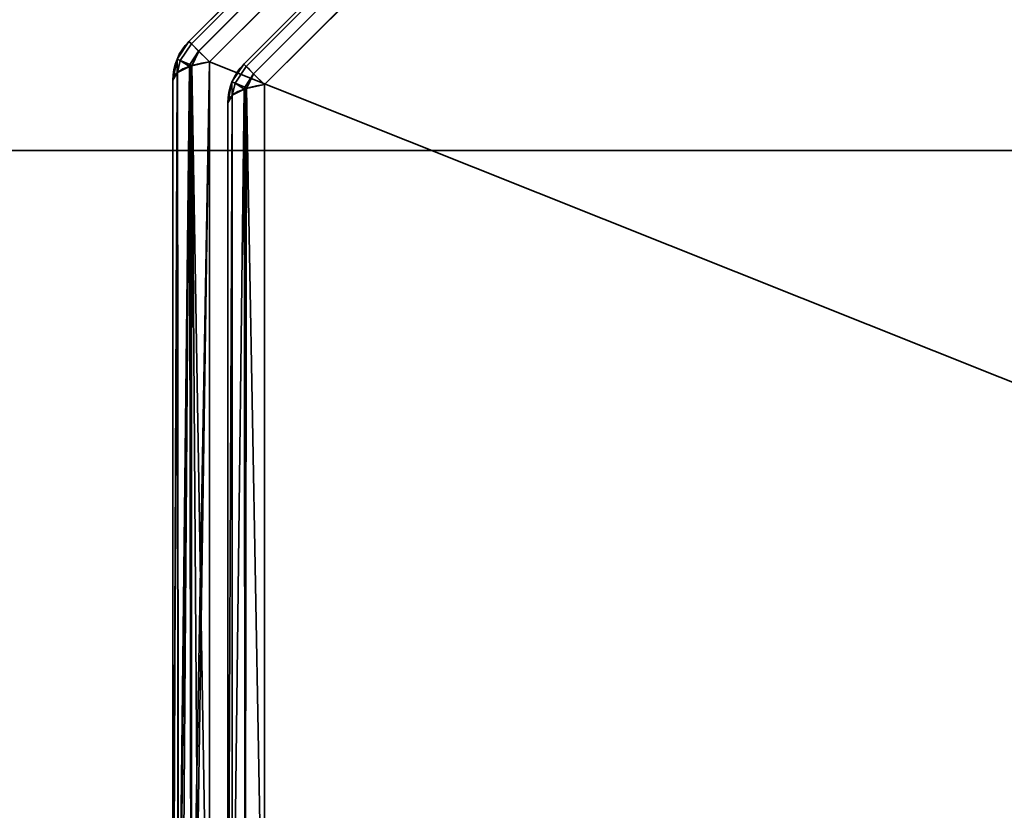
# Model space of a CAD drawing. Header units: millimetres. Extents: x -508 to 6708, y -115 to 193.
# Tile 12 of 256: x -342 to -329, y -18 to -8. Entities that reach past the tile are written whole.
import ezdxf

# ---------------------------------------------------------------- set-up
doc = ezdxf.new("R2010")
doc.units = ezdxf.units.MM
doc.layers.add('151', color=7, linetype='Continuous', true_color=0xffffff)

# ---------------------------------------------------------------- blocks, each defined once
blk = doc.blocks.new('UG_SURFACE_001')
at = {"layer": '151', "color": 252, "linetype": 'Continuous', "lineweight": 35}
for points in [[(507.5, -10, 2215.25), (507.5, 174.4, 2215.25), (-507.5, 174.4, 2215.25), (-507.5, -10, 2215.25)], [(-357.5, -10, 2065.25), (-357.5, 174.4, 2065.25), (357.5, 174.4, 2065.25), (357.5, -10, 2065.25)], [(507.5, -10, 2215.25), (-507.5, -10, 2215.25), (-357.5, -10, 2065.25), (357.5, -10, 2065.25)]]:
    blk.add_3dface(points, dxfattribs=at)
blk = doc.blocks.new('UG_SURFACE_082')
at = {"layer": '151', "color": 252, "linetype": 'Continuous', "lineweight": 35}
for points in [[(-339.404, -8.637, 1157.986), (-329.363, 1.404, 1157.986), (-329.395, 1.436, 1157.739), (-339.436, -8.605, 1157.739)], [(-329.363, 1.404, 1010.514), (-339.404, -8.637, 1010.514), (-339.436, -8.605, 1010.761), (-329.395, 1.436, 1010.761)], [(-329.395, 1.436, 1157.739), (-329.395, 1.436, 1010.761), (-339.436, -8.605, 1010.761), (-339.436, -8.605, 1157.739)], [(-329.363, 1.404, 1157.987), (-329.363, 1.404, 1157.986), (-339.404, -8.637, 1157.986), (-339.404, -8.637, 1157.987)], [(-339.404, -8.637, 1157.987), (-339.312, -8.729, 1158.201), (-329.271, 1.312, 1158.201), (-329.363, 1.404, 1157.987)], [(-329.363, 1.404, 1010.513), (-329.271, 1.312, 1010.299), (-339.312, -8.729, 1010.299), (-339.404, -8.637, 1010.513)], [(-339.404, -8.637, 1010.513), (-339.404, -8.637, 1010.514), (-329.363, 1.404, 1010.514), (-329.363, 1.404, 1010.513)], [(-329.27, 1.311, 1158.204), (-329.271, 1.312, 1158.201), (-339.312, -8.729, 1158.201), (-339.311, -8.73, 1158.204)], [(-339.311, -8.73, 1010.296), (-339.312, -8.729, 1010.299), (-329.271, 1.312, 1010.299), (-329.27, 1.311, 1010.296)], [(-339.311, -8.73, 1158.204), (-339.173, -8.868, 1158.357), (-329.132, 1.173, 1158.357), (-329.27, 1.311, 1158.204)], [(-329.27, 1.311, 1010.296), (-329.132, 1.173, 1010.143), (-339.173, -8.868, 1010.143), (-339.311, -8.73, 1010.296)], [(-329.132, 1.173, 1158.357), (-339.173, -8.868, 1158.357), (-339.173, -22.332, 1163.419), (-319.748, -22.332, 1170.723)], [(-339.173, -8.868, 1010.143), (-329.132, 1.173, 1010.143), (-315.668, 1.173, 1005.08), (-315.668, -18.252, 997.777)], [(-319.748, -22.332, 1170.723), (-315.668, -18.252, 1170.723), (-315.668, 1.173, 1163.419), (-329.132, 1.173, 1158.357)], [(-338.704, -8.927, 1010.935), (-329.073, 0.704, 1010.935), (-329.105, 0.736, 1011.182), (-338.736, -8.895, 1011.182)], [(-329.105, 0.736, 1157.318), (-338.736, -8.895, 1157.318), (-338.736, -8.895, 1011.182), (-329.105, 0.736, 1011.182)], [(-329.073, 0.704, 1157.565), (-338.704, -8.927, 1157.565), (-338.736, -8.895, 1157.318), (-329.105, 0.736, 1157.318)], [(-329.073, 0.704, 1010.933), (-329.073, 0.704, 1010.935), (-338.704, -8.927, 1010.935), (-338.704, -8.927, 1010.933)], [(-338.704, -8.927, 1010.933), (-338.612, -9.019, 1010.72), (-328.981, 0.612, 1010.72), (-329.073, 0.704, 1010.933)], [(-329.073, 0.704, 1157.567), (-328.981, 0.612, 1157.78), (-338.612, -9.019, 1157.78), (-338.704, -8.927, 1157.567)], [(-338.704, -8.927, 1157.567), (-338.704, -8.927, 1157.565), (-329.073, 0.704, 1157.565), (-329.073, 0.704, 1157.567)], [(-328.98, 0.611, 1010.717), (-328.981, 0.612, 1010.72), (-338.612, -9.019, 1010.72), (-338.611, -9.02, 1010.717)], [(-338.611, -9.02, 1157.783), (-338.612, -9.019, 1157.78), (-328.981, 0.612, 1157.78), (-328.98, 0.611, 1157.783)], [(-338.611, -9.02, 1010.717), (-338.473, -9.157, 1010.564), (-328.843, 0.473, 1010.564), (-328.98, 0.611, 1010.717)], [(-328.98, 0.611, 1157.783), (-328.843, 0.473, 1157.936), (-338.473, -9.157, 1157.936), (-338.611, -9.02, 1157.783)], [(-319.515, -22.565, 1170.105), (-338.473, -21.868, 1162.715), (-338.473, -9.157, 1157.936), (-328.843, 0.473, 1157.936)], [(-328.843, 0.473, 1010.564), (-338.473, -9.157, 1010.564), (-338.473, -21.868, 1005.785), (-319.515, -22.565, 998.395)], [(-339.587, -8.832, 1010.761), (-339.587, -8.832, 1157.739), (-339.436, -8.605, 1157.739), (-339.436, -8.605, 1010.761)], [(-339.546, -8.851, 1157.987), (-339.404, -8.637, 1157.986), (-339.436, -8.605, 1157.739), (-339.587, -8.832, 1157.739)], [(-339.587, -8.832, 1010.761), (-339.436, -8.605, 1010.761), (-339.404, -8.637, 1010.514), (-339.546, -8.851, 1010.513)], [(-339.546, -8.851, 1157.987), (-339.404, -8.637, 1157.987), (-339.404, -8.637, 1157.986)], [(-339.312, -8.729, 1158.201), (-339.404, -8.637, 1157.987), (-339.546, -8.851, 1157.987), (-339.425, -8.901, 1158.204)], [(-339.425, -8.901, 1010.296), (-339.546, -8.851, 1010.513), (-339.404, -8.637, 1010.513), (-339.312, -8.729, 1010.299)], [(-339.404, -8.637, 1010.514), (-339.404, -8.637, 1010.513), (-339.546, -8.851, 1010.513)], [(-339.425, -8.901, 1158.204), (-339.311, -8.73, 1158.204), (-339.312, -8.729, 1158.201)], [(-339.312, -8.729, 1010.299), (-339.311, -8.73, 1010.296), (-339.425, -8.901, 1010.296)], [(-339.311, -8.73, 1158.204), (-339.425, -8.901, 1158.204), (-339.4, -8.916, 1158.229)], [(-339.4, -8.916, 1010.271), (-339.425, -8.901, 1010.296), (-339.311, -8.73, 1010.296)], [(-339.4, -8.916, 1158.229), (-339.173, -8.868, 1158.357), (-339.311, -8.73, 1158.204)], [(-339.311, -8.73, 1010.296), (-339.173, -8.868, 1010.143), (-339.4, -8.916, 1010.271)], [(-339.588, -8.834, 1010.761), (-339.641, -9.1, 1010.761), (-339.641, -9.1, 1157.739), (-339.588, -8.834, 1157.739)], [(-339.588, -8.834, 1157.739), (-339.641, -9.1, 1157.739), (-339.586, -9.007, 1157.987)], [(-339.586, -9.007, 1010.513), (-339.641, -9.1, 1010.761), (-339.588, -8.834, 1010.761)], [(-339.588, -8.834, 1157.739), (-339.587, -8.832, 1157.739), (-339.587, -8.832, 1010.761), (-339.588, -8.834, 1010.761)], [(-339.587, -8.832, 1157.739), (-339.588, -8.834, 1157.739), (-339.546, -8.851, 1157.987)], [(-339.546, -8.851, 1010.513), (-339.588, -8.834, 1010.761), (-339.587, -8.832, 1010.761)], [(-339.586, -9.007, 1157.987), (-339.546, -8.851, 1157.987), (-339.588, -8.834, 1157.739)], [(-339.588, -8.834, 1010.761), (-339.546, -8.851, 1010.513), (-339.586, -9.007, 1010.513)], [(-339.546, -8.851, 1157.987), (-339.586, -9.007, 1157.987), (-339.583, -9.002, 1158.001)], [(-339.583, -9.002, 1010.499), (-339.586, -9.007, 1010.513), (-339.546, -8.851, 1010.513)], [(-339.546, -8.851, 1157.987), (-339.583, -9.002, 1158.001), (-339.43, -8.926, 1158.202)], [(-339.43, -8.926, 1010.298), (-339.583, -9.002, 1010.499), (-339.546, -8.851, 1010.513)], [(-339.43, -8.926, 1158.202), (-339.425, -8.901, 1158.204), (-339.546, -8.851, 1157.987)], [(-339.546, -8.851, 1010.513), (-339.425, -8.901, 1010.296), (-339.43, -8.926, 1010.298)], [(-339.425, -8.901, 1158.204), (-339.43, -8.926, 1158.202), (-339.418, -8.92, 1158.219)], [(-339.418, -8.92, 1010.281), (-339.43, -8.926, 1010.298), (-339.425, -8.901, 1010.296)], [(-339.418, -8.92, 1158.219), (-339.4, -8.916, 1158.229), (-339.425, -8.901, 1158.204)], [(-339.425, -8.901, 1010.296), (-339.4, -8.916, 1010.271), (-339.418, -8.92, 1010.281)], [(-339.4, -8.916, 1158.229), (-339.418, -8.92, 1158.219), (-339.41, -22.278, 1163.234)], [(-339.406, -22.276, 1005.272), (-339.418, -8.92, 1010.281), (-339.4, -8.916, 1010.271)], [(-339.173, -8.868, 1158.357), (-339.4, -8.916, 1158.229), (-339.41, -22.278, 1163.234)], [(-339.41, -22.278, 1163.234), (-339.373, -22.294, 1163.288), (-339.173, -8.868, 1158.357)], [(-339.4, -8.916, 1010.271), (-339.307, -22.31, 1005.157), (-339.406, -22.276, 1005.272)], [(-339.4, -8.916, 1010.271), (-339.173, -8.868, 1010.143), (-339.173, -22.332, 1005.08)], [(-339.4, -8.916, 1010.271), (-339.173, -22.332, 1005.08), (-339.307, -22.31, 1005.157)], [(-339.373, -22.294, 1163.288), (-339.173, -22.332, 1163.419), (-339.173, -8.868, 1158.357)], [(-315.668, -18.252, 997.777), (-319.748, -22.332, 997.777), (-339.173, -22.332, 1005.08), (-339.173, -8.868, 1010.143)], [(-338.887, -9.122, 1157.318), (-338.887, -9.122, 1011.182), (-338.736, -8.895, 1011.182), (-338.736, -8.895, 1157.318)], [(-338.846, -9.141, 1010.933), (-338.704, -8.927, 1010.935), (-338.736, -8.895, 1011.182), (-338.887, -9.122, 1011.182)], [(-338.887, -9.122, 1157.318), (-338.736, -8.895, 1157.318), (-338.704, -8.927, 1157.565), (-338.846, -9.141, 1157.567)], [(-339.583, -9.002, 1158.001), (-339.586, -9.007, 1157.987), (-339.641, -22.1, 1162.627)], [(-339.641, -22.1, 1162.627), (-339.576, -22.198, 1162.96), (-339.583, -9.002, 1158.001)], [(-339.586, -9.007, 1157.987), (-339.641, -9.1, 1157.739), (-339.641, -22.1, 1162.627)], [(-339.586, -9.007, 1010.513), (-339.636, -22.131, 1005.768), (-339.641, -22.1, 1005.873)], [(-339.641, -22.1, 1005.873), (-339.641, -9.1, 1010.761), (-339.586, -9.007, 1010.513)], [(-339.586, -9.007, 1010.513), (-339.567, -22.196, 1005.545), (-339.636, -22.131, 1005.768)], [(-339.586, -9.007, 1010.513), (-339.583, -9.002, 1010.499), (-339.567, -22.196, 1005.545)], [(-339.43, -8.926, 1158.202), (-339.583, -9.002, 1158.001), (-339.576, -22.198, 1162.96)], [(-339.567, -22.196, 1005.545), (-339.583, -9.002, 1010.499), (-339.43, -8.926, 1010.298)], [(-339.418, -8.92, 1158.219), (-339.43, -8.926, 1158.202), (-339.576, -22.198, 1162.96)], [(-339.576, -22.198, 1162.96), (-339.568, -22.21, 1163.001), (-339.418, -8.92, 1158.219)], [(-339.568, -22.21, 1163.001), (-339.41, -22.278, 1163.234), (-339.418, -8.92, 1158.219)], [(-339.43, -8.926, 1010.298), (-339.525, -22.236, 1005.41), (-339.567, -22.196, 1005.545)], [(-339.43, -8.926, 1010.298), (-339.406, -22.276, 1005.272), (-339.525, -22.236, 1005.41)], [(-339.43, -8.926, 1010.298), (-339.418, -8.92, 1010.281), (-339.406, -22.276, 1005.272)], [(-338.846, -9.141, 1010.933), (-338.704, -8.927, 1010.933), (-338.704, -8.927, 1010.935)], [(-338.612, -9.019, 1010.72), (-338.704, -8.927, 1010.933), (-338.846, -9.141, 1010.933), (-338.725, -9.191, 1010.717)], [(-338.725, -9.191, 1157.783), (-338.846, -9.141, 1157.567), (-338.704, -8.927, 1157.567), (-338.612, -9.019, 1157.78)], [(-338.704, -8.927, 1157.565), (-338.704, -8.927, 1157.567), (-338.846, -9.141, 1157.567)], [(-338.725, -9.191, 1010.717), (-338.611, -9.02, 1010.717), (-338.612, -9.019, 1010.72)], [(-338.612, -9.019, 1157.78), (-338.611, -9.02, 1157.783), (-338.725, -9.191, 1157.783)], [(-338.611, -9.02, 1010.717), (-338.725, -9.191, 1010.717), (-338.7, -9.206, 1010.692)], [(-338.7, -9.206, 1157.808), (-338.725, -9.191, 1157.783), (-338.611, -9.02, 1157.783)], [(-338.7, -9.206, 1010.692), (-338.473, -9.157, 1010.564), (-338.611, -9.02, 1010.717)], [(-338.611, -9.02, 1157.783), (-338.473, -9.157, 1157.936), (-338.7, -9.206, 1157.808)], [(-339.641, -22.1, 1005.873), (-339.641, -22.1, 1162.627), (-339.641, -9.1, 1157.739), (-339.641, -9.1, 1010.761)], [(-338.888, -9.123, 1157.318), (-338.941, -9.39, 1157.318), (-338.941, -9.39, 1011.182), (-338.888, -9.123, 1011.182)], [(-338.888, -9.123, 1011.182), (-338.941, -9.39, 1011.182), (-338.886, -9.297, 1010.934)], [(-338.886, -9.297, 1157.566), (-338.941, -9.39, 1157.318), (-338.888, -9.123, 1157.318)], [(-338.888, -9.123, 1011.182), (-338.887, -9.122, 1011.182), (-338.887, -9.122, 1157.318), (-338.888, -9.123, 1157.318)], [(-338.887, -9.122, 1011.182), (-338.888, -9.123, 1011.182), (-338.846, -9.141, 1010.933)], [(-338.846, -9.141, 1157.567), (-338.888, -9.123, 1157.318), (-338.887, -9.122, 1157.318)], [(-338.886, -9.297, 1010.934), (-338.846, -9.141, 1010.933), (-338.888, -9.123, 1011.182)], [(-338.888, -9.123, 1157.318), (-338.846, -9.141, 1157.567), (-338.886, -9.297, 1157.566)], [(-338.846, -9.141, 1010.933), (-338.886, -9.297, 1010.934), (-338.883, -9.291, 1010.92)], [(-338.883, -9.291, 1157.58), (-338.886, -9.297, 1157.566), (-338.846, -9.141, 1157.567)], [(-338.846, -9.141, 1010.933), (-338.883, -9.291, 1010.92), (-338.73, -9.216, 1010.718)], [(-338.73, -9.216, 1157.781), (-338.883, -9.291, 1157.58), (-338.846, -9.141, 1157.567)], [(-338.73, -9.216, 1010.718), (-338.725, -9.191, 1010.717), (-338.846, -9.141, 1010.933)], [(-338.846, -9.141, 1157.567), (-338.725, -9.191, 1157.783), (-338.73, -9.216, 1157.781)], [(-338.718, -21.92, 1005.923), (-338.473, -21.868, 1005.785), (-338.473, -9.157, 1010.564), (-338.7, -9.206, 1010.692)], [(-338.7, -9.206, 1157.808), (-338.473, -9.157, 1157.936), (-338.473, -21.868, 1162.715)], [(-338.941, -22.1, 1006.403), (-338.883, -22.002, 1006.141), (-338.883, -9.291, 1010.92), (-338.886, -9.297, 1010.934)], [(-338.886, -9.297, 1157.566), (-338.883, -9.291, 1157.58), (-338.883, -22.002, 1162.359)], [(-338.883, -22.002, 1006.141), (-338.718, -21.92, 1005.923), (-338.718, -9.209, 1010.702), (-338.73, -9.216, 1010.718)], [(-338.73, -9.216, 1010.718), (-338.883, -9.291, 1010.92), (-338.883, -22.002, 1006.141)], [(-338.718, -21.92, 1162.577), (-338.883, -22.002, 1162.359), (-338.883, -9.291, 1157.58), (-338.73, -9.216, 1157.781)], [(-338.725, -9.191, 1010.717), (-338.73, -9.216, 1010.718), (-338.718, -9.209, 1010.702)], [(-338.718, -9.209, 1157.798), (-338.73, -9.216, 1157.781), (-338.725, -9.191, 1157.783)], [(-338.73, -9.216, 1157.781), (-338.718, -9.209, 1157.798), (-338.718, -21.92, 1162.577)], [(-338.718, -9.209, 1010.702), (-338.7, -9.206, 1010.692), (-338.725, -9.191, 1010.717)], [(-338.725, -9.191, 1157.783), (-338.7, -9.206, 1157.808), (-338.718, -9.209, 1157.798)], [(-338.7, -9.206, 1010.692), (-338.718, -9.209, 1010.702), (-338.718, -21.92, 1005.923)], [(-338.473, -21.868, 1162.715), (-338.718, -21.92, 1162.577), (-338.718, -9.209, 1157.798), (-338.7, -9.206, 1157.808)], [(-338.886, -9.297, 1010.934), (-338.941, -9.39, 1011.182), (-338.941, -22.1, 1006.403)], [(-338.883, -22.002, 1162.359), (-338.941, -22.1, 1162.097), (-338.941, -9.39, 1157.318), (-338.886, -9.297, 1157.566)], [(-338.941, -9.39, 1157.318), (-338.941, -22.1, 1162.097), (-338.941, -22.1, 1006.403), (-338.941, -9.39, 1011.182)]]:
    blk.add_3dface(points, dxfattribs=at)
blk = doc.blocks.new('UG_SURFACE_086')
at = {"layer": '151', "color": 252, "linetype": 'Continuous', "lineweight": 35}
for points in [[(-368, -10, 2075.25), (368, -10, 2075.25), (366.5, -10, 2073.75), (-366.5, -10, 2073.75)], [(-368, -10, 2075.25), (-368, -21.92, 2075.25), (368, -21.92, 2075.25), (368, -10, 2075.25)], [(-366.5, -10, 2073.75), (366.5, -10, 2073.75), (366.5, -21.92, 2073.75), (-366.5, -21.92, 2073.75)]]:
    blk.add_3dface(points, dxfattribs=at)
blk = doc.blocks.new('UG_SURFACE_091')
at = {"layer": '151', "color": 252, "linetype": 'Continuous', "lineweight": 35}
for points in [[(-339.404, -8.637, 1157.986), (-329.363, 1.404, 1157.986), (-329.395, 1.436, 1157.739), (-339.436, -8.605, 1157.739)], [(-329.363, 1.404, 1010.514), (-339.404, -8.637, 1010.514), (-339.436, -8.605, 1010.761), (-329.395, 1.436, 1010.761)], [(-329.395, 1.436, 1157.739), (-329.395, 1.436, 1010.761), (-339.436, -8.605, 1010.761), (-339.436, -8.605, 1157.739)], [(-329.363, 1.404, 1157.987), (-329.363, 1.404, 1157.986), (-339.404, -8.637, 1157.986), (-339.404, -8.637, 1157.987)], [(-339.404, -8.637, 1157.987), (-339.312, -8.729, 1158.201), (-329.271, 1.312, 1158.201), (-329.363, 1.404, 1157.987)], [(-329.363, 1.404, 1010.513), (-329.271, 1.312, 1010.299), (-339.312, -8.729, 1010.299), (-339.404, -8.637, 1010.513)], [(-339.404, -8.637, 1010.513), (-339.404, -8.637, 1010.514), (-329.363, 1.404, 1010.514), (-329.363, 1.404, 1010.513)], [(-329.27, 1.311, 1158.204), (-329.271, 1.312, 1158.201), (-339.312, -8.729, 1158.201), (-339.311, -8.73, 1158.204)], [(-339.311, -8.73, 1010.296), (-339.312, -8.729, 1010.299), (-329.271, 1.312, 1010.299), (-329.27, 1.311, 1010.296)], [(-339.311, -8.73, 1158.204), (-339.173, -8.868, 1158.357), (-329.132, 1.173, 1158.357), (-329.27, 1.311, 1158.204)], [(-329.27, 1.311, 1010.296), (-329.132, 1.173, 1010.143), (-339.173, -8.868, 1010.143), (-339.311, -8.73, 1010.296)], [(-329.132, 1.173, 1158.357), (-339.173, -8.868, 1158.357), (-339.173, -22.332, 1163.419), (-319.748, -22.332, 1170.723)], [(-339.173, -8.868, 1010.143), (-329.132, 1.173, 1010.143), (-315.668, 1.173, 1005.08), (-315.668, -18.252, 997.777)], [(-319.748, -22.332, 1170.723), (-315.668, -18.252, 1170.723), (-315.668, 1.173, 1163.419), (-329.132, 1.173, 1158.357)], [(-338.704, -8.927, 1010.935), (-329.073, 0.704, 1010.935), (-329.105, 0.736, 1011.182), (-338.736, -8.895, 1011.182)], [(-329.105, 0.736, 1157.318), (-338.736, -8.895, 1157.318), (-338.736, -8.895, 1011.182), (-329.105, 0.736, 1011.182)], [(-329.073, 0.704, 1157.565), (-338.704, -8.927, 1157.565), (-338.736, -8.895, 1157.318), (-329.105, 0.736, 1157.318)], [(-329.073, 0.704, 1010.933), (-329.073, 0.704, 1010.935), (-338.704, -8.927, 1010.935), (-338.704, -8.927, 1010.933)], [(-338.704, -8.927, 1010.933), (-338.612, -9.019, 1010.72), (-328.981, 0.612, 1010.72), (-329.073, 0.704, 1010.933)], [(-329.073, 0.704, 1157.567), (-328.981, 0.612, 1157.78), (-338.612, -9.019, 1157.78), (-338.704, -8.927, 1157.567)], [(-338.704, -8.927, 1157.567), (-338.704, -8.927, 1157.565), (-329.073, 0.704, 1157.565), (-329.073, 0.704, 1157.567)], [(-328.98, 0.611, 1010.717), (-328.981, 0.612, 1010.72), (-338.612, -9.019, 1010.72), (-338.611, -9.02, 1010.717)], [(-338.611, -9.02, 1157.783), (-338.612, -9.019, 1157.78), (-328.981, 0.612, 1157.78), (-328.98, 0.611, 1157.783)], [(-338.611, -9.02, 1010.717), (-338.473, -9.157, 1010.564), (-328.843, 0.473, 1010.564), (-328.98, 0.611, 1010.717)], [(-328.98, 0.611, 1157.783), (-328.843, 0.473, 1157.936), (-338.473, -9.157, 1157.936), (-338.611, -9.02, 1157.783)], [(-319.515, -22.565, 1170.105), (-338.473, -21.868, 1162.715), (-338.473, -9.157, 1157.936), (-328.843, 0.473, 1157.936)], [(-328.843, 0.473, 1010.564), (-338.473, -9.157, 1010.564), (-338.473, -21.868, 1005.785), (-319.515, -22.565, 998.395)], [(-339.587, -8.832, 1010.761), (-339.587, -8.832, 1157.739), (-339.436, -8.605, 1157.739), (-339.436, -8.605, 1010.761)], [(-339.546, -8.851, 1157.987), (-339.404, -8.637, 1157.986), (-339.436, -8.605, 1157.739), (-339.587, -8.832, 1157.739)], [(-339.587, -8.832, 1010.761), (-339.436, -8.605, 1010.761), (-339.404, -8.637, 1010.514), (-339.546, -8.851, 1010.513)], [(-339.546, -8.851, 1157.987), (-339.404, -8.637, 1157.987), (-339.404, -8.637, 1157.986)], [(-339.312, -8.729, 1158.201), (-339.404, -8.637, 1157.987), (-339.546, -8.851, 1157.987), (-339.425, -8.901, 1158.204)], [(-339.425, -8.901, 1010.296), (-339.546, -8.851, 1010.513), (-339.404, -8.637, 1010.513), (-339.312, -8.729, 1010.299)], [(-339.404, -8.637, 1010.514), (-339.404, -8.637, 1010.513), (-339.546, -8.851, 1010.513)], [(-339.425, -8.901, 1158.204), (-339.311, -8.73, 1158.204), (-339.312, -8.729, 1158.201)], [(-339.312, -8.729, 1010.299), (-339.311, -8.73, 1010.296), (-339.425, -8.901, 1010.296)], [(-339.311, -8.73, 1158.204), (-339.425, -8.901, 1158.204), (-339.4, -8.916, 1158.229)], [(-339.4, -8.916, 1010.271), (-339.425, -8.901, 1010.296), (-339.311, -8.73, 1010.296)], [(-339.4, -8.916, 1158.229), (-339.173, -8.868, 1158.357), (-339.311, -8.73, 1158.204)], [(-339.311, -8.73, 1010.296), (-339.173, -8.868, 1010.143), (-339.4, -8.916, 1010.271)], [(-339.588, -8.834, 1010.761), (-339.641, -9.1, 1010.761), (-339.641, -9.1, 1157.739), (-339.588, -8.834, 1157.739)], [(-339.588, -8.834, 1157.739), (-339.641, -9.1, 1157.739), (-339.586, -9.007, 1157.987)], [(-339.586, -9.007, 1010.513), (-339.641, -9.1, 1010.761), (-339.588, -8.834, 1010.761)], [(-339.588, -8.834, 1157.739), (-339.587, -8.832, 1157.739), (-339.587, -8.832, 1010.761), (-339.588, -8.834, 1010.761)], [(-339.587, -8.832, 1157.739), (-339.588, -8.834, 1157.739), (-339.546, -8.851, 1157.987)], [(-339.546, -8.851, 1010.513), (-339.588, -8.834, 1010.761), (-339.587, -8.832, 1010.761)], [(-339.586, -9.007, 1157.987), (-339.546, -8.851, 1157.987), (-339.588, -8.834, 1157.739)], [(-339.588, -8.834, 1010.761), (-339.546, -8.851, 1010.513), (-339.586, -9.007, 1010.513)], [(-339.546, -8.851, 1157.987), (-339.586, -9.007, 1157.987), (-339.583, -9.002, 1158.001)], [(-339.583, -9.002, 1010.499), (-339.586, -9.007, 1010.513), (-339.546, -8.851, 1010.513)], [(-339.546, -8.851, 1157.987), (-339.583, -9.002, 1158.001), (-339.43, -8.926, 1158.202)], [(-339.43, -8.926, 1010.298), (-339.583, -9.002, 1010.499), (-339.546, -8.851, 1010.513)], [(-339.43, -8.926, 1158.202), (-339.425, -8.901, 1158.204), (-339.546, -8.851, 1157.987)], [(-339.546, -8.851, 1010.513), (-339.425, -8.901, 1010.296), (-339.43, -8.926, 1010.298)], [(-339.425, -8.901, 1158.204), (-339.43, -8.926, 1158.202), (-339.418, -8.92, 1158.219)], [(-339.418, -8.92, 1010.281), (-339.43, -8.926, 1010.298), (-339.425, -8.901, 1010.296)], [(-339.418, -8.92, 1158.219), (-339.4, -8.916, 1158.229), (-339.425, -8.901, 1158.204)], [(-339.425, -8.901, 1010.296), (-339.4, -8.916, 1010.271), (-339.418, -8.92, 1010.281)], [(-339.4, -8.916, 1158.229), (-339.418, -8.92, 1158.219), (-339.41, -22.278, 1163.234)], [(-339.406, -22.276, 1005.272), (-339.418, -8.92, 1010.281), (-339.4, -8.916, 1010.271)], [(-339.173, -8.868, 1158.357), (-339.4, -8.916, 1158.229), (-339.41, -22.278, 1163.234)], [(-339.41, -22.278, 1163.234), (-339.373, -22.294, 1163.288), (-339.173, -8.868, 1158.357)], [(-339.4, -8.916, 1010.271), (-339.307, -22.31, 1005.157), (-339.406, -22.276, 1005.272)], [(-339.4, -8.916, 1010.271), (-339.173, -8.868, 1010.143), (-339.173, -22.332, 1005.08)], [(-339.4, -8.916, 1010.271), (-339.173, -22.332, 1005.08), (-339.307, -22.31, 1005.157)], [(-339.373, -22.294, 1163.288), (-339.173, -22.332, 1163.419), (-339.173, -8.868, 1158.357)], [(-315.668, -18.252, 997.777), (-319.748, -22.332, 997.777), (-339.173, -22.332, 1005.08), (-339.173, -8.868, 1010.143)], [(-338.887, -9.122, 1157.318), (-338.887, -9.122, 1011.182), (-338.736, -8.895, 1011.182), (-338.736, -8.895, 1157.318)], [(-338.846, -9.141, 1010.933), (-338.704, -8.927, 1010.935), (-338.736, -8.895, 1011.182), (-338.887, -9.122, 1011.182)], [(-338.887, -9.122, 1157.318), (-338.736, -8.895, 1157.318), (-338.704, -8.927, 1157.565), (-338.846, -9.141, 1157.567)], [(-339.583, -9.002, 1158.001), (-339.586, -9.007, 1157.987), (-339.641, -22.1, 1162.627)], [(-339.641, -22.1, 1162.627), (-339.576, -22.198, 1162.96), (-339.583, -9.002, 1158.001)], [(-339.586, -9.007, 1157.987), (-339.641, -9.1, 1157.739), (-339.641, -22.1, 1162.627)], [(-339.586, -9.007, 1010.513), (-339.636, -22.131, 1005.768), (-339.641, -22.1, 1005.873)], [(-339.641, -22.1, 1005.873), (-339.641, -9.1, 1010.761), (-339.586, -9.007, 1010.513)], [(-339.586, -9.007, 1010.513), (-339.567, -22.196, 1005.545), (-339.636, -22.131, 1005.768)], [(-339.586, -9.007, 1010.513), (-339.583, -9.002, 1010.499), (-339.567, -22.196, 1005.545)], [(-339.43, -8.926, 1158.202), (-339.583, -9.002, 1158.001), (-339.576, -22.198, 1162.96)], [(-339.567, -22.196, 1005.545), (-339.583, -9.002, 1010.499), (-339.43, -8.926, 1010.298)], [(-339.418, -8.92, 1158.219), (-339.43, -8.926, 1158.202), (-339.576, -22.198, 1162.96)], [(-339.576, -22.198, 1162.96), (-339.568, -22.21, 1163.001), (-339.418, -8.92, 1158.219)], [(-339.568, -22.21, 1163.001), (-339.41, -22.278, 1163.234), (-339.418, -8.92, 1158.219)], [(-339.43, -8.926, 1010.298), (-339.525, -22.236, 1005.41), (-339.567, -22.196, 1005.545)], [(-339.43, -8.926, 1010.298), (-339.406, -22.276, 1005.272), (-339.525, -22.236, 1005.41)], [(-339.43, -8.926, 1010.298), (-339.418, -8.92, 1010.281), (-339.406, -22.276, 1005.272)], [(-338.846, -9.141, 1010.933), (-338.704, -8.927, 1010.933), (-338.704, -8.927, 1010.935)], [(-338.612, -9.019, 1010.72), (-338.704, -8.927, 1010.933), (-338.846, -9.141, 1010.933), (-338.725, -9.191, 1010.717)], [(-338.725, -9.191, 1157.783), (-338.846, -9.141, 1157.567), (-338.704, -8.927, 1157.567), (-338.612, -9.019, 1157.78)], [(-338.704, -8.927, 1157.565), (-338.704, -8.927, 1157.567), (-338.846, -9.141, 1157.567)], [(-338.725, -9.191, 1010.717), (-338.611, -9.02, 1010.717), (-338.612, -9.019, 1010.72)], [(-338.612, -9.019, 1157.78), (-338.611, -9.02, 1157.783), (-338.725, -9.191, 1157.783)], [(-338.611, -9.02, 1010.717), (-338.725, -9.191, 1010.717), (-338.7, -9.206, 1010.692)], [(-338.7, -9.206, 1157.808), (-338.725, -9.191, 1157.783), (-338.611, -9.02, 1157.783)], [(-338.7, -9.206, 1010.692), (-338.473, -9.157, 1010.564), (-338.611, -9.02, 1010.717)], [(-338.611, -9.02, 1157.783), (-338.473, -9.157, 1157.936), (-338.7, -9.206, 1157.808)], [(-339.641, -22.1, 1005.873), (-339.641, -22.1, 1162.627), (-339.641, -9.1, 1157.739), (-339.641, -9.1, 1010.761)], [(-338.888, -9.123, 1157.318), (-338.941, -9.39, 1157.318), (-338.941, -9.39, 1011.182), (-338.888, -9.123, 1011.182)], [(-338.888, -9.123, 1011.182), (-338.941, -9.39, 1011.182), (-338.886, -9.297, 1010.934)], [(-338.886, -9.297, 1157.566), (-338.941, -9.39, 1157.318), (-338.888, -9.123, 1157.318)], [(-338.888, -9.123, 1011.182), (-338.887, -9.122, 1011.182), (-338.887, -9.122, 1157.318), (-338.888, -9.123, 1157.318)], [(-338.887, -9.122, 1011.182), (-338.888, -9.123, 1011.182), (-338.846, -9.141, 1010.933)], [(-338.846, -9.141, 1157.567), (-338.888, -9.123, 1157.318), (-338.887, -9.122, 1157.318)], [(-338.886, -9.297, 1010.934), (-338.846, -9.141, 1010.933), (-338.888, -9.123, 1011.182)], [(-338.888, -9.123, 1157.318), (-338.846, -9.141, 1157.567), (-338.886, -9.297, 1157.566)], [(-338.846, -9.141, 1010.933), (-338.886, -9.297, 1010.934), (-338.883, -9.291, 1010.92)], [(-338.883, -9.291, 1157.58), (-338.886, -9.297, 1157.566), (-338.846, -9.141, 1157.567)], [(-338.846, -9.141, 1010.933), (-338.883, -9.291, 1010.92), (-338.73, -9.216, 1010.718)], [(-338.73, -9.216, 1157.781), (-338.883, -9.291, 1157.58), (-338.846, -9.141, 1157.567)], [(-338.73, -9.216, 1010.718), (-338.725, -9.191, 1010.717), (-338.846, -9.141, 1010.933)], [(-338.846, -9.141, 1157.567), (-338.725, -9.191, 1157.783), (-338.73, -9.216, 1157.781)], [(-338.718, -21.92, 1005.923), (-338.473, -21.868, 1005.785), (-338.473, -9.157, 1010.564), (-338.7, -9.206, 1010.692)], [(-338.7, -9.206, 1157.808), (-338.473, -9.157, 1157.936), (-338.473, -21.868, 1162.715)], [(-338.941, -22.1, 1006.403), (-338.883, -22.002, 1006.141), (-338.883, -9.291, 1010.92), (-338.886, -9.297, 1010.934)], [(-338.886, -9.297, 1157.566), (-338.883, -9.291, 1157.58), (-338.883, -22.002, 1162.359)], [(-338.883, -22.002, 1006.141), (-338.718, -21.92, 1005.923), (-338.718, -9.209, 1010.702), (-338.73, -9.216, 1010.718)], [(-338.73, -9.216, 1010.718), (-338.883, -9.291, 1010.92), (-338.883, -22.002, 1006.141)], [(-338.718, -21.92, 1162.577), (-338.883, -22.002, 1162.359), (-338.883, -9.291, 1157.58), (-338.73, -9.216, 1157.781)], [(-338.725, -9.191, 1010.717), (-338.73, -9.216, 1010.718), (-338.718, -9.209, 1010.702)], [(-338.718, -9.209, 1157.798), (-338.73, -9.216, 1157.781), (-338.725, -9.191, 1157.783)], [(-338.73, -9.216, 1157.781), (-338.718, -9.209, 1157.798), (-338.718, -21.92, 1162.577)], [(-338.718, -9.209, 1010.702), (-338.7, -9.206, 1010.692), (-338.725, -9.191, 1010.717)], [(-338.725, -9.191, 1157.783), (-338.7, -9.206, 1157.808), (-338.718, -9.209, 1157.798)], [(-338.7, -9.206, 1010.692), (-338.718, -9.209, 1010.702), (-338.718, -21.92, 1005.923)], [(-338.473, -21.868, 1162.715), (-338.718, -21.92, 1162.577), (-338.718, -9.209, 1157.798), (-338.7, -9.206, 1157.808)], [(-338.886, -9.297, 1010.934), (-338.941, -9.39, 1011.182), (-338.941, -22.1, 1006.403)], [(-338.883, -22.002, 1162.359), (-338.941, -22.1, 1162.097), (-338.941, -9.39, 1157.318), (-338.886, -9.297, 1157.566)], [(-338.941, -9.39, 1157.318), (-338.941, -22.1, 1162.097), (-338.941, -22.1, 1006.403), (-338.941, -9.39, 1011.182)]]:
    blk.add_3dface(points, dxfattribs=at)

msp = doc.modelspace()

# ---------------------------------------------------------------- linework, layer by layer
at = {"layer": '151', "color": 253, "linetype": 'Continuous', "lineweight": -3}
for p, q in [((-329.395, 1.436, 1157.739), (-339.436, -8.605, 1157.739)), ((-339.436, -8.605, 1010.761), (-329.395, 1.436, 1010.761)), ((-339.436, -8.605, 1010.761), (-329.395, 1.436, 1010.761)), ((-329.395, 1.436, 1157.739), (-339.436, -8.605, 1157.739)), ((-329.132, 1.173, 1158.357), (-339.173, -8.868, 1158.357)), ((-339.173, -8.868, 1010.143), (-329.132, 1.173, 1010.143)), ((-329.132, 1.173, 1158.357), (-339.173, -8.868, 1158.357)), ((-339.173, -8.868, 1010.143), (-329.132, 1.173, 1010.143)), ((-338.736, -8.895, 1011.182), (-329.105, 0.736, 1011.182)), ((-329.105, 0.736, 1157.318), (-338.736, -8.895, 1157.318)), ((-329.105, 0.736, 1157.318), (-338.736, -8.895, 1157.318)), ((-338.736, -8.895, 1011.182), (-329.105, 0.736, 1011.182)), ((-338.473, -9.157, 1157.936), (-328.843, 0.473, 1157.936)), ((-328.843, 0.473, 1010.564), (-338.473, -9.157, 1010.564)), ((-328.843, 0.473, 1010.564), (-338.473, -9.157, 1010.564)), ((-338.473, -9.157, 1157.936), (-328.843, 0.473, 1157.936)), ((-339.436, -8.605, 1157.739), (-339.436, -8.605, 1010.761)), ((-339.436, -8.605, 1157.739), (-339.436, -8.605, 1010.761)), ((-339.173, -8.868, 1010.143), (-339.173, -22.332, 1005.081)), ((-339.173, -8.868, 1158.357), (-339.173, -22.332, 1163.419)), ((-339.173, -8.868, 1010.143), (-339.173, -22.332, 1005.081)), ((-339.173, -8.868, 1158.357), (-339.173, -22.332, 1163.419)), ((-338.736, -8.895, 1157.318), (-338.736, -8.895, 1011.182)), ((-338.736, -8.895, 1157.318), (-338.736, -8.895, 1011.182)), ((-339.641, -9.1, 1157.739), (-339.641, -9.1, 1010.761)), ((-339.641, -9.1, 1157.739), (-339.641, -22.1, 1162.627)), ((-339.641, -9.1, 1010.761), (-339.641, -22.1, 1005.873)), ((-339.641, -9.1, 1157.739), (-339.641, -9.1, 1010.761)), ((-339.641, -9.1, 1010.761), (-339.641, -22.1, 1005.873)), ((-339.641, -9.1, 1157.739), (-339.641, -22.1, 1162.627)), ((-338.473, -9.157, 1010.564), (-338.473, -21.868, 1005.785)), ((-338.473, -21.868, 1162.715), (-338.473, -9.157, 1157.936)), ((-338.473, -9.157, 1010.564), (-338.473, -21.868, 1005.785)), ((-338.473, -21.868, 1162.715), (-338.473, -9.157, 1157.936)), ((-338.941, -9.39, 1011.182), (-338.941, -9.39, 1157.318)), ((-338.941, -9.39, 1157.318), (-338.941, -22.1, 1162.097)), ((-338.941, -22.1, 1006.403), (-338.941, -9.39, 1011.182)), ((-338.941, -9.39, 1157.318), (-338.941, -22.1, 1162.097)), ((-338.941, -22.1, 1006.403), (-338.941, -9.39, 1011.182)), ((-338.941, -9.39, 1011.182), (-338.941, -9.39, 1157.318)), ((-507.5, -10, 2215.25), (507.5, -10, 2215.25)), ((368, -10, 2075.25), (-368, -10, 2075.25)), ((366.5, -10, 2073.75), (-366.5, -10, 2073.75)), ((357.5, -10, 2065.25), (-357.5, -10, 2065.25))]:
    msp.add_line(p, q, dxfattribs=at)
at = {"layer": '151', "color": 253, "linetype": 'Continuous', "lineweight": -3, "extrusion": (0, 0, -1)}
for centre, start in [((338.941, -9.1, -1157.739), 360), ((338.941, -9.1, -1157.739), 360), ((338.241, -9.39, -1011.182), 0), ((338.241, -9.39, -1157.318), 0), ((338.241, -9.39, -1157.318), 0), ((338.241, -9.39, -1011.182), 0)]:
    msp.add_arc(centre, 0.7, start, 45, dxfattribs=at)
at = {"layer": '151', "color": 253, "linetype": 'Continuous', "lineweight": -3}
msp.add_arc((-338.941, -9.1, 1010.761), 0.7, 135, 180, dxfattribs=at)
msp.add_arc((-338.941, -9.1, 1010.761), 0.7, 135, 180, dxfattribs=at)
at = {"layer": '151', "color": 253, "linetype": 'Continuous', "lineweight": -3, "extrusion": (0.707107, 0.707107, -3.85443e-15)}
msp.add_arc((233.233, 1157.739, -246.102), 0.7, 0, 62, dxfattribs=at)
msp.add_arc((233.233, 1157.739, -246.102), 0.7, 0, 62, dxfattribs=at)
at = {"layer": '151', "color": 253, "linetype": 'Continuous', "lineweight": -3, "extrusion": (0.707107, 0.707107, -3.05907e-16)}
for centre in [(233.233, 1010.761, -246.102), (233.233, 1010.761, -246.102), (232.533, 1011.182, -245.812), (232.533, 1011.182, -245.812)]:
    msp.add_arc(centre, 0.7, 298, 0, dxfattribs=at)
at = {"layer": '151', "color": 253, "linetype": 'Continuous', "lineweight": -3, "extrusion": (-1.14537e-15, 0.936029, -0.351924)}
msp.add_arc((338.941, 1080.474, -415.954), 0.7, 0, 70.6118, dxfattribs=at)
msp.add_arc((338.941, 1080.474, -415.954), 0.7, 0, 70.6118, dxfattribs=at)
at = {"layer": '151', "color": 253, "linetype": 'Continuous', "lineweight": -3, "extrusion": (-9.33028e-16, 0.936029, 0.351924)}
msp.add_arc((338.941, 949.304, 347.193), 0.7, 289.3882, 0, dxfattribs=at)
msp.add_arc((338.941, 949.304, 347.193), 0.7, 289.3882, 0, dxfattribs=at)
at = {"layer": '151', "color": 253, "linetype": 'Continuous', "lineweight": -3, "extrusion": (-0.707107, -0.707107, -4.89451e-15)}
msp.add_arc((-232.533, 1157.318, 245.812), 0.7, 118, 180, dxfattribs=at)
msp.add_arc((-232.533, 1157.318, 245.812), 0.7, 118, 180, dxfattribs=at)
at = {"layer": '151', "color": 253, "linetype": 'Continuous', "lineweight": -3, "extrusion": (0, -0.936029, -0.351924)}
msp.add_arc((-338.241, 949.8, -347.07), 0.7, 180, 250.6118, dxfattribs=at)
msp.add_arc((-338.241, 949.8, -347.07), 0.7, 180, 250.6118, dxfattribs=at)
at = {"layer": '151', "color": 253, "linetype": 'Continuous', "lineweight": -3, "extrusion": (3.47947e-15, -0.936029, 0.351924)}
msp.add_arc((-338.241, 1079.979, 416.077), 0.7, 109.3882, 180, dxfattribs=at)
msp.add_arc((-338.241, 1079.979, 416.077), 0.7, 109.3882, 180, dxfattribs=at)

# ---------------------------------------------------------------- block references
at = {"layer": '151', "color": 253, "linetype": 'Continuous', "lineweight": -3}
for name in ['UG_SURFACE_001', 'UG_SURFACE_086', 'UG_SURFACE_082', 'UG_SURFACE_091']:
    msp.add_blockref(name, (0, 0), dxfattribs=at)

doc.saveas('drawing.dxf')
